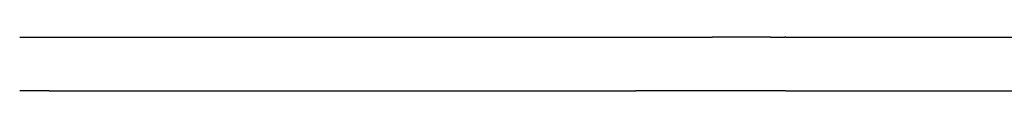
# Model space of a CAD drawing. Header units: millimetres. Extents: x -9985 to 240895, y -184894 to 39395.
# Tile 71 of 164: x -3615 to -1783, y -40552 to -40452. Entities that reach past the tile are written whole.
import ezdxf

# ---------------------------------------------------------------- set-up
doc = ezdxf.new("R2010")
doc.units = ezdxf.units.MM
doc.layers.add('S-TAGLIO-CS', color=9, linetype='Continuous')

msp = doc.modelspace()

# ---------------------------------------------------------------- linework, layer by layer
at = {"layer": 'S-TAGLIO-CS'}
for p, q in [((-3615.381, -40452), (-3560.613, -40452)), ((-3560.613, -40452), (-3510.986, -40452)), ((-3510.986, -40452), (-3500.15, -40452)), ((-3500.15, -40452), (-2654.476, -40452)), ((-2654.476, -40452), (-2468.197, -40452)), ((-2468.197, -40452), (-2326.179, -40452)), ((-2217.994, -40452), (-2326.179, -40452)), ((-2217.994, -40452), (-2190.906, -40452)), ((-2188.982, -40452), (-2190.906, -40452)), ((-2188.982, -40452), (-1240.647, -40452)), ((-3560.613, -40552), (-3615.381, -40552)), ((-3560.613, -40552), (-3510.986, -40552)), ((-3510.986, -40552), (-3500.15, -40552)), ((-3500.15, -40552), (-2654.476, -40552)), ((-2654.476, -40552), (-2468.197, -40552)), ((-2244.455, -40552), (-2468.197, -40552)), ((-2190.906, -40552), (-2244.455, -40552)), ((-2188.982, -40552), (-2190.906, -40552)), ((-2188.982, -40552), (-1240.647, -40552))]:
    msp.add_line(p, q, dxfattribs=at)

doc.saveas('drawing.dxf')
